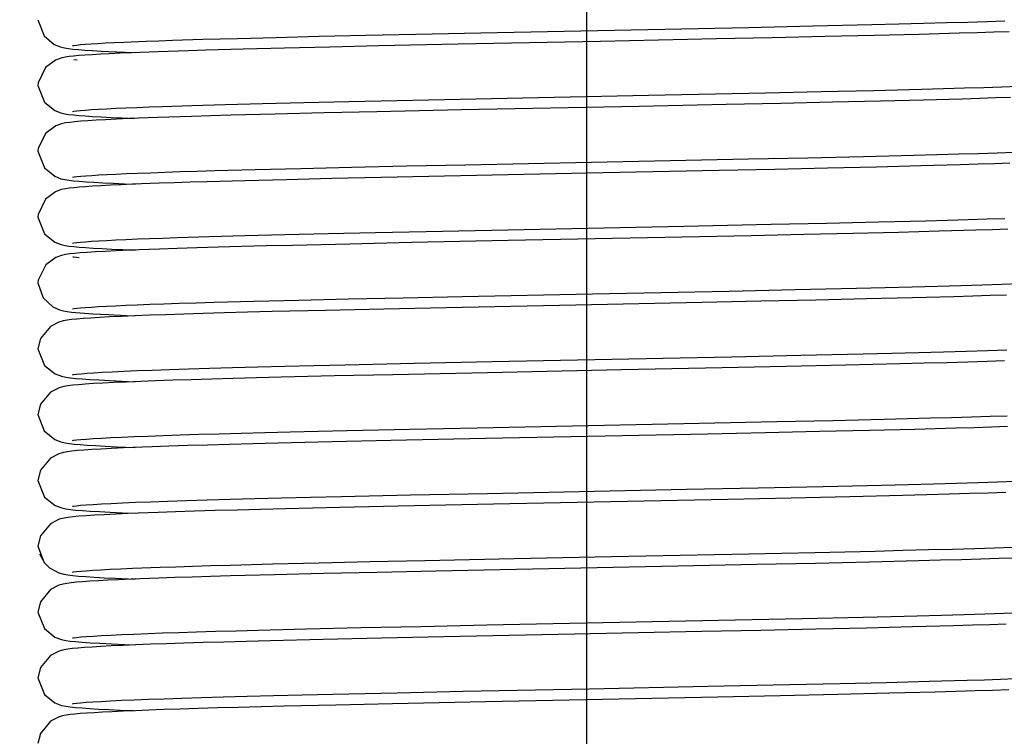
# Model space of a CAD drawing. Header units: millimetres. Extents: x 0 to 11890, y 0 to 8410.
# Tile 52 of 190: x 3694 to 3739, y 6569 to 6602. Entities that reach past the tile are written whole.
import ezdxf

# ---------------------------------------------------------------- set-up
doc = ezdxf.new("R2010")
doc.units = ezdxf.units.MM
doc.header["$LTSCALE"] = 653.95
doc.linetypes.add('CENTER', pattern=[0.6, 0.375, -0.075, 0.075, -0.075])
doc.layers.get('0').update_dxf_attribs({"linetype": 'CONTINUOUS'})
for name, color, linetype in [('304199000001_DXF_AXIS', 7, 'CONTINUOUS'), ('304199000001_DXF_DIMENSION', 7, 'CONTINUOUS'), ('304199000029DXF_CONTINUOUS_LINE', 7, 'CONTINUOUS')]:
    doc.layers.add(name, color=color, linetype=linetype)
doc.styles.get("Standard").update_dxf_attribs({"font": 'txt', "width": 0.7})
doc.dimstyles.new('DIMSTYLE_1', dxfattribs={"dimtxt": 100, "dimasz": 60, "dimexe": 5, "dimexo": 0.2, "dimgap": 2.5, "dimtad": 1, "dimdsep": 46, "dimtxsty": 'Standard', "dimblk": '_FILLED', "dimblk1": '_FILLED', "dimblk2": '_FILLED', "dimcen": 0.09, "dimclrt": 5, "dimazin": 2, "dimtp": 0.01, "dimtm": 0.01, "dimtfac": 1, "dimtofl": 0, "dimtmove": 0, "dimatfit": 3, "dimldrblk": '_FILLED', "dimfxl": 0, "dimtolj": 1, "dimarcsym": 0})

# ---------------------------------------------------------------- blocks, each defined once
blk = doc.blocks.new('_FILLED')
at = {"color": 0, "linetype": 'ByBlock'}
blk.add_solid([(0, 0), (-1, 0.16667), (-1, -0.16667)], dxfattribs=at)
blk = doc.blocks.new('*D33')
at = {"layer": '304199000001_DXF_DIMENSION', "color": 2, "linetype": 'Continuous'}
for p, q in [((3134.918, 5656.091), (3134.918, 6169.54)), ((3134.918, 6119.54), (3427.418, 6119.54)), ((3719.918, 6119.54), (3427.418, 6119.54))]:
    blk.add_line(p, q, dxfattribs=at)
at = {"layer": '304199000001_DXF_DIMENSION', "color": 2, "linetype": 'Continuous', "xscale": 60, "yscale": 60, "zscale": 60, "rotation": 180}
blk.add_blockref('_FILLED', (3134.918, 6119.54), dxfattribs=at)
at = {"layer": '304199000001_DXF_DIMENSION', "color": 2, "linetype": 'Continuous', "xscale": 60, "yscale": 60, "zscale": 60}
blk.add_blockref('_FILLED', (3719.918, 6119.54), dxfattribs=at)

msp = doc.modelspace()

# ---------------------------------------------------------------- linework, layer by layer
at = {"layer": '304199000001_DXF_AXIS', "color": 7, "linetype": 'CENTER'}
msp.add_line((3719.918, 6756.042), (3719.918, 4816.605), dxfattribs=at)
at = {"layer": '304199000029DXF_CONTINUOUS_LINE', "color": 7, "linetype": 'Continuous'}
for p, q in [((3694.918, 6601.621), (3695.192, 6600.89)), ((3730.227, 6601.336), (3732.92, 6601.398)), ((3709.857, 6600.913), (3712.142, 6600.962)), ((3712.142, 6600.962), (3715.844, 6601.039)), ((3715.844, 6601.039), (3727.295, 6601.272)), ((3727.295, 6601.272), (3730.227, 6601.336)), ((3735.082, 6600.952), (3733.038, 6600.901)), ((3736.901, 6601.002), (3735.082, 6600.952)), ((3695.192, 6600.89), (3695.655, 6600.497)), ((3698.83, 6600.599), (3699.845, 6600.64)), ((3699.845, 6600.64), (3700.421, 6600.661)), ((3700.421, 6600.661), (3701.044, 6600.683)), ((3701.044, 6600.683), (3702.432, 6600.726)), ((3702.432, 6600.726), (3704.011, 6600.771)), ((3704.011, 6600.771), (3705.78, 6600.817)), ((3705.78, 6600.817), (3707.732, 6600.864)), ((3707.732, 6600.864), (3709.857, 6600.913)), ((3714.065, 6600.503), (3710.457, 6600.426)), ((3728.381, 6600.795), (3725.839, 6600.742)), ((3730.794, 6600.849), (3728.381, 6600.795)), ((3733.038, 6600.901), (3730.794, 6600.849)), ((3697.795, 6600.192), (3698.13, 6600.175)), ((3698.13, 6600.175), (3698.897, 6600.14)), ((3698.897, 6600.14), (3699.343, 6600.122)), ((3700.38, 6600.161), (3699.179, 6600.115)), ((3701.783, 6600.207), (3700.38, 6600.161)), ((3702.561, 6600.23), (3701.783, 6600.207)), ((3704.263, 6600.278), (3702.561, 6600.23)), ((3706.155, 6600.326), (3704.263, 6600.278)), ((3708.225, 6600.376), (3706.155, 6600.326)), ((3710.457, 6600.426), (3708.225, 6600.376)), ((3696.704, 6599.774), (3696.557, 6599.792)), ((3722.74, 6598.178), (3728.075, 6598.289)), ((3728.075, 6598.289), (3730.611, 6598.344)), ((3730.611, 6598.344), (3732.994, 6598.4)), ((3732.994, 6598.4), (3735.181, 6598.455)), ((3703.45, 6597.756), (3705.154, 6597.801)), ((3705.154, 6597.801), (3707.034, 6597.848)), ((3707.034, 6597.848), (3709.082, 6597.895)), ((3709.082, 6597.895), (3711.29, 6597.944)), ((3711.29, 6597.944), (3714.871, 6598.019)), ((3714.871, 6598.019), (3722.74, 6598.178)), ((3728.778, 6597.804), (3726.275, 6597.751)), ((3731.132, 6597.856), (3728.778, 6597.804)), ((3733.308, 6597.908), (3731.132, 6597.856)), ((3735.28, 6597.957), (3733.308, 6597.908)), ((3737.034, 6598.006), (3735.28, 6597.957)), ((3700.586, 6597.667), (3701.927, 6597.711)), ((3701.927, 6597.711), (3703.45, 6597.756)), ((3707.959, 6597.37), (3705.732, 6597.316)), ((3710.36, 6597.424), (3707.959, 6597.37)), ((3714.215, 6597.506), (3710.36, 6597.424)), ((3722.32, 6597.67), (3714.215, 6597.506)), ((3726.275, 6597.751), (3722.32, 6597.67)), ((3700.361, 6597.16), (3699.056, 6597.11)), ((3701.915, 6597.211), (3700.361, 6597.16)), ((3705.732, 6597.316), (3703.71, 6597.263)), ((3714.401, 6595.01), (3723.022, 6595.184)), ((3723.022, 6595.184), (3727.304, 6595.272)), ((3727.304, 6595.272), (3730.009, 6595.331)), ((3730.009, 6595.331), (3732.533, 6595.389)), ((3732.533, 6595.389), (3734.831, 6595.446)), ((3702.981, 6594.742), (3704.816, 6594.792)), ((3704.816, 6594.792), (3706.896, 6594.844)), ((3706.896, 6594.844), (3709.205, 6594.898)), ((3709.205, 6594.898), (3711.718, 6594.953)), ((3711.718, 6594.953), (3714.401, 6595.01)), ((3728.493, 6594.798), (3725.957, 6594.744)), ((3730.896, 6594.851), (3728.493, 6594.798)), ((3733.126, 6594.903), (3730.896, 6594.851)), ((3735.153, 6594.954), (3733.126, 6594.903)), ((3736.952, 6595.004), (3735.153, 6594.954)), ((3704.343, 6594.28), (3702.633, 6594.233)), ((3706.241, 6594.329), (3704.343, 6594.28)), ((3708.316, 6594.378), (3706.241, 6594.329)), ((3710.552, 6594.428), (3708.316, 6594.378)), ((3714.166, 6594.505), (3710.552, 6594.428)), ((3698.863, 6594.141), (3699.339, 6594.121)), ((3700.438, 6594.163), (3699.227, 6594.117)), ((3733.219, 6592.405), (3735.38, 6592.46)), ((3710.305, 6591.922), (3712.616, 6591.972)), ((3712.616, 6591.972), (3716.337, 6592.049)), ((3716.337, 6592.049), (3724.355, 6592.211)), ((3724.355, 6592.211), (3728.335, 6592.294)), ((3728.335, 6592.294), (3730.858, 6592.35)), ((3730.858, 6592.35), (3733.219, 6592.405)), ((3735.994, 6591.977), (3734.129, 6591.928)), ((3737.66, 6592.025), (3735.994, 6591.977)), ((3698.47, 6591.583), (3698.935, 6591.604)), ((3700.614, 6591.668), (3701.267, 6591.69)), ((3701.267, 6591.69), (3702.714, 6591.734)), ((3702.714, 6591.734), (3704.346, 6591.78)), ((3704.346, 6591.78), (3706.16, 6591.826)), ((3706.16, 6591.826), (3708.149, 6591.874)), ((3708.149, 6591.874), (3710.305, 6591.922)), ((3716.352, 6591.55), (3711.941, 6591.458)), ((3723.493, 6591.694), (3716.352, 6591.55)), ((3727.415, 6591.775), (3723.493, 6591.694)), ((3729.832, 6591.827), (3727.415, 6591.775)), ((3732.073, 6591.878), (3729.832, 6591.827)), ((3734.129, 6591.928), (3732.073, 6591.878)), ((3698.283, 6591.168), (3698.797, 6591.144)), ((3698.797, 6591.144), (3699.34, 6591.121)), ((3700.453, 6591.163), (3699.063, 6591.11)), ((3709.127, 6591.396), (3706.521, 6591.335)), ((3711.941, 6591.458), (3709.127, 6591.396)), ((3694.927, 6589.755), (3694.918, 6589.621)), ((3694.918, 6589.628), (3695.154, 6588.941)), ((3726.424, 6589.254), (3729.424, 6589.318)), ((3729.424, 6589.318), (3732.227, 6589.382)), ((3704.758, 6588.791), (3706.802, 6588.842)), ((3706.802, 6588.842), (3709.071, 6588.895)), ((3709.071, 6588.895), (3711.559, 6588.95)), ((3711.559, 6588.95), (3714.257, 6589.007)), ((3730.365, 6588.839), (3727.86, 6588.784)), ((3732.676, 6588.892), (3730.365, 6588.839)), ((3734.778, 6588.944), (3732.676, 6588.892)), ((3736.662, 6588.995), (3734.778, 6588.944)), ((3698.449, 6588.582), (3698.916, 6588.603)), ((3702.941, 6588.741), (3704.758, 6588.791)), ((3710.683, 6588.431), (3708.02, 6588.371)), ((3713.517, 6588.491), (3710.683, 6588.431)), ((3727.86, 6588.784), (3725.183, 6588.728)), ((3696.441, 6588.292), (3696.624, 6588.273)), ((3698.113, 6588.176), (3698.944, 6588.138)), ((3698.944, 6588.138), (3699.344, 6588.122)), ((3708.02, 6588.371), (3705.585, 6588.312)), ((3695.028, 6587.088), (3694.918, 6586.621)), ((3715.61, 6586.034), (3726.522, 6586.256)), ((3726.522, 6586.256), (3729.682, 6586.324)), ((3729.682, 6586.324), (3732.526, 6586.389)), ((3708.916, 6585.891), (3712.072, 6585.961)), ((3712.072, 6585.961), (3715.61, 6586.034)), ((3726.104, 6585.747), (3721.518, 6585.654)), ((3729.023, 6585.809), (3726.104, 6585.747)), ((3731.741, 6585.87), (3729.023, 6585.809)), ((3734.196, 6585.93), (3731.741, 6585.87)), ((3708.435, 6585.381), (3705.999, 6585.323)), ((3711.093, 6585.44), (3708.435, 6585.381)), ((3715.411, 6585.53), (3711.093, 6585.44)), ((3721.518, 6585.654), (3715.411, 6585.53)), ((3698.743, 6585.146), (3699.34, 6585.121)), ((3700.279, 6585.157), (3698.937, 6585.105)), ((3733.487, 6583.412), (3735.592, 6583.465)), ((3711.859, 6582.956), (3714.936, 6583.021)), ((3714.936, 6583.021), (3724.349, 6583.211)), ((3724.349, 6583.211), (3728.587, 6583.3)), ((3728.587, 6583.3), (3731.149, 6583.357)), ((3731.149, 6583.357), (3733.487, 6583.412)), ((3736.741, 6582.998), (3734.884, 6582.947)), ((3706.417, 6582.833), (3708.992, 6582.893)), ((3708.992, 6582.893), (3711.859, 6582.956)), ((3725.427, 6582.733), (3715.31, 6582.528)), ((3728.067, 6582.789), (3725.427, 6582.733)), ((3730.534, 6582.843), (3728.067, 6582.789)), ((3732.811, 6582.896), (3730.534, 6582.843)), ((3734.884, 6582.947), (3732.811, 6582.896)), ((3700.122, 6582.151), (3698.813, 6582.1)), ((3700.887, 6582.178), (3700.122, 6582.151)), ((3708.313, 6582.378), (3705.842, 6582.319)), ((3711.002, 6582.438), (3708.313, 6582.378)), ((3715.31, 6582.528), (3711.002, 6582.438)), ((3727.739, 6580.282), (3730.705, 6580.347)), ((3730.705, 6580.347), (3733.371, 6580.409)), ((3708.755, 6579.888), (3711.895, 6579.957)), ((3711.895, 6579.957), (3715.408, 6580.03)), ((3715.408, 6580.03), (3724.481, 6580.214)), ((3724.481, 6580.214), (3727.739, 6580.282)), ((3731.918, 6579.874), (3729.238, 6579.814)), ((3734.333, 6579.933), (3731.918, 6579.874)), ((3711.34, 6579.445), (3708.661, 6579.386)), ((3715.678, 6579.536), (3711.34, 6579.445)), ((3721.788, 6579.659), (3715.678, 6579.536)), ((3726.35, 6579.752), (3721.788, 6579.659)), ((3729.238, 6579.814), (3726.35, 6579.752)), ((3698.773, 6579.145), (3699.341, 6579.121)), ((3700.396, 6579.161), (3699.026, 6579.109)), ((3708.661, 6579.386), (3706.2, 6579.328)), ((3694.918, 6577.621), (3695.178, 6576.907)), ((3694.981, 6577.269), (3695.209, 6576.869)), ((3727.313, 6577.273), (3730.318, 6577.338)), ((3730.318, 6577.338), (3733.071, 6577.402)), ((3703.678, 6576.762), (3705.606, 6576.813)), ((3705.606, 6576.813), (3707.734, 6576.864)), ((3707.734, 6576.864), (3710.048, 6576.917)), ((3710.048, 6576.917), (3712.542, 6576.971)), ((3712.542, 6576.971), (3716.617, 6577.055)), ((3724.802, 6576.72), (3713.044, 6576.481)), ((3727.664, 6576.78), (3724.802, 6576.72)), ((3730.354, 6576.839), (3727.664, 6576.78)), ((3732.821, 6576.896), (3730.354, 6576.839)), ((3735.043, 6576.951), (3732.821, 6576.896)), ((3699.229, 6576.616), (3700.482, 6576.663)), ((3705.694, 6576.315), (3703.696, 6576.263)), ((3707.925, 6576.369), (3705.694, 6576.315)), ((3710.381, 6576.424), (3707.925, 6576.369)), ((3713.044, 6576.481), (3710.381, 6576.424)), ((3699.046, 6576.133), (3699.342, 6576.122)), ((3700.422, 6576.162), (3699.143, 6576.114)), ((3695.03, 6575.092), (3694.918, 6574.621)), ((3738.946, 6574.565), (3739.739, 6574.592)), ((3712.371, 6573.967), (3715.371, 6574.03)), ((3715.371, 6574.03), (3726.702, 6574.26)), ((3726.702, 6574.26), (3729.744, 6574.325)), ((3729.744, 6574.325), (3732.523, 6574.389)), ((3699.289, 6573.618), (3700.586, 6573.667)), ((3704.954, 6573.796), (3707.157, 6573.851)), ((3707.157, 6573.851), (3709.628, 6573.908)), ((3709.628, 6573.908), (3712.371, 6573.967)), ((3727.857, 6573.784), (3725.172, 6573.728)), ((3730.362, 6573.839), (3727.857, 6573.784)), ((3732.67, 6573.892), (3730.362, 6573.839)), ((3734.767, 6573.944), (3732.67, 6573.892)), ((3736.646, 6573.995), (3734.767, 6573.944)), ((3698.861, 6573.141), (3699.34, 6573.122)), ((3707.916, 6573.369), (3705.506, 6573.31)), ((3710.572, 6573.428), (3707.916, 6573.369)), ((3713.417, 6573.489), (3710.572, 6573.428)), ((3729.173, 6571.313), (3731.472, 6571.364)), ((3731.472, 6571.364), (3733.595, 6571.414)), ((3733.595, 6571.414), (3735.528, 6571.464)), ((3735.528, 6571.464), (3737.261, 6571.512)), ((3708.35, 6570.879), (3711.293, 6570.944)), ((3711.293, 6570.944), (3714.294, 6571.007)), ((3725.439, 6571.234), (3729.173, 6571.313)), ((3733.732, 6570.918), (3731.37, 6570.862)), ((3735.814, 6570.972), (3733.732, 6570.918)), ((3711.074, 6570.439), (3708.485, 6570.382)), ((3715.332, 6570.529), (3711.074, 6570.439)), ((3721.402, 6570.651), (3715.332, 6570.529)), ((3725.909, 6570.743), (3721.402, 6570.651)), ((3728.746, 6570.803), (3725.909, 6570.743)), ((3731.37, 6570.862), (3728.746, 6570.803)), ((3706.133, 6570.326), (3704.041, 6570.272)), ((3708.485, 6570.382), (3706.133, 6570.326))]:
    msp.add_line(p, q, dxfattribs=at)
for points in [[(3732.92, 6601.398), (3734.143, 6601.428), (3735.278, 6601.457), (3736.327, 6601.486), (3737.293, 6601.513), (3738.179, 6601.54), (3738.987, 6601.566)], [(3739.18, 6601.074), (3738.48, 6601.05), (3737.721, 6601.026), (3736.901, 6601.002)], [(3695.655, 6600.497), (3695.941, 6600.38), (3696.124, 6600.337), (3696.302, 6600.309), (3696.509, 6600.285), (3696.759, 6600.261), (3697.057, 6600.238), (3697.404, 6600.215), (3697.795, 6600.192)], [(3696.487, 6600.44), (3696.555, 6600.451), (3696.679, 6600.466), (3696.854, 6600.483), (3697.074, 6600.501), (3697.338, 6600.52), (3697.645, 6600.539), (3697.996, 6600.559), (3698.391, 6600.579), (3698.83, 6600.599)], [(3725.839, 6600.742), (3720.555, 6600.634), (3714.065, 6600.503)], [(3699.179, 6600.115), (3698.656, 6600.093), (3698.182, 6600.071), (3697.759, 6600.049), (3697.385, 6600.027), (3697.059, 6600.005), (3696.777, 6599.983), (3696.538, 6599.961), (3696.334, 6599.938), (3696.155, 6599.911), (3695.976, 6599.873), (3695.715, 6599.777), (3695.261, 6599.435), (3694.926, 6598.746), (3694.918, 6598.621)], [(3694.918, 6598.621), (3695.212, 6597.865), (3695.68, 6597.484), (3695.96, 6597.375), (3696.145, 6597.334), (3696.325, 6597.306), (3696.531, 6597.283), (3696.775, 6597.26), (3697.064, 6597.238), (3697.402, 6597.215), (3697.792, 6597.193), (3698.237, 6597.17), (3698.737, 6597.147), (3699.295, 6597.123)], [(3735.181, 6598.455), (3736.189, 6598.482), (3737.136, 6598.509), (3738.02, 6598.535), (3738.838, 6598.561), (3739.589, 6598.587)], [(3739.242, 6598.076), (3738.562, 6598.053), (3737.826, 6598.03), (3737.034, 6598.006)], [(3696.487, 6597.44), (3696.557, 6597.451), (3696.683, 6597.466), (3696.861, 6597.484), (3697.087, 6597.502), (3697.36, 6597.522), (3697.679, 6597.541), (3698.046, 6597.562), (3698.459, 6597.582), (3698.92, 6597.603)], [(3698.92, 6597.603), (3699.429, 6597.624), (3699.984, 6597.645), (3700.586, 6597.667)], [(3699.056, 6597.11), (3698.497, 6597.086), (3698, 6597.061), (3697.564, 6597.037), (3697.186, 6597.014), (3696.864, 6596.99), (3696.594, 6596.967), (3696.37, 6596.942), (3696.178, 6596.915), (3695.992, 6596.877), (3695.726, 6596.782), (3695.26, 6596.434), (3694.926, 6595.748), (3694.918, 6595.621)], [(3703.71, 6597.263), (3702.783, 6597.237), (3701.915, 6597.211)], [(3694.918, 6595.621), (3695.214, 6594.862), (3695.683, 6594.482), (3695.962, 6594.374), (3696.146, 6594.333), (3696.33, 6594.306), (3696.543, 6594.281), (3696.8, 6594.258), (3697.106, 6594.235), (3697.464, 6594.211), (3697.875, 6594.188), (3698.341, 6594.165), (3698.863, 6594.141)], [(3734.831, 6595.446), (3735.884, 6595.473), (3736.869, 6595.501), (3737.783, 6595.528), (3738.627, 6595.554), (3739.401, 6595.58)], [(3698.944, 6594.604), (3699.469, 6594.626), (3700.051, 6594.648), (3700.692, 6594.671)], [(3700.692, 6594.671), (3701.394, 6594.694), (3702.156, 6594.718), (3702.981, 6594.742)], [(3725.957, 6594.744), (3720.672, 6594.637), (3714.166, 6594.505)], [(3739.203, 6595.074), (3738.512, 6595.051), (3737.762, 6595.028), (3736.952, 6595.004)], [(3696.488, 6594.44), (3696.559, 6594.451), (3696.687, 6594.467), (3696.867, 6594.484), (3697.094, 6594.503), (3697.367, 6594.522), (3697.687, 6594.542), (3698.056, 6594.562), (3698.474, 6594.583), (3698.944, 6594.604)], [(3702.633, 6594.233), (3701.852, 6594.209), (3701.12, 6594.186), (3700.438, 6594.163)], [(3699.227, 6594.117), (3698.697, 6594.095), (3698.217, 6594.072), (3697.788, 6594.05), (3697.409, 6594.028), (3697.077, 6594.006), (3696.792, 6593.984), (3696.549, 6593.962), (3696.343, 6593.939), (3696.164, 6593.913), (3695.981, 6593.874), (3695.716, 6593.777), (3695.263, 6593.437), (3694.926, 6592.746), (3694.918, 6592.621)], [(3694.918, 6592.621), (3695.22, 6591.855), (3695.69, 6591.478), (3695.967, 6591.373), (3696.152, 6591.332), (3696.335, 6591.305), (3696.544, 6591.281), (3696.791, 6591.259), (3697.085, 6591.236), (3697.429, 6591.214), (3697.827, 6591.191), (3698.283, 6591.168)], [(3735.38, 6592.46), (3736.373, 6592.487), (3737.306, 6592.513), (3738.174, 6592.54), (3738.976, 6592.566)], [(3739.114, 6592.071), (3738.415, 6592.048), (3737.66, 6592.025)], [(3696.487, 6591.44), (3696.557, 6591.451), (3696.684, 6591.466), (3696.862, 6591.484), (3697.089, 6591.502), (3697.363, 6591.522), (3697.684, 6591.542), (3698.053, 6591.562), (3698.47, 6591.583)], [(3698.935, 6591.604), (3699.447, 6591.625), (3700.007, 6591.646), (3700.614, 6591.668)], [(3699.063, 6591.11), (3698.483, 6591.085), (3697.975, 6591.06), (3697.536, 6591.036), (3697.161, 6591.012), (3696.845, 6590.989), (3696.581, 6590.966), (3696.363, 6590.942), (3696.177, 6590.915), (3695.993, 6590.877), (3695.727, 6590.783), (3695.274, 6590.449), (3694.927, 6589.755)], [(3706.521, 6591.335), (3705.319, 6591.306), (3704.189, 6591.276), (3703.136, 6591.247), (3702.162, 6591.219), (3701.268, 6591.191), (3700.453, 6591.163)], [(3696.797, 6590.765), (3696.676, 6590.777), (3696.548, 6590.793), (3696.507, 6590.799)], [(3732.227, 6589.382), (3733.532, 6589.413), (3734.762, 6589.444), (3735.911, 6589.474), (3736.975, 6589.504), (3737.951, 6589.533), (3738.842, 6589.561), (3739.649, 6589.589)], [(3695.154, 6588.941), (3695.601, 6588.528), (3695.904, 6588.391), (3696.087, 6588.345), (3696.254, 6588.316), (3696.441, 6588.292)], [(3714.257, 6589.007), (3720.192, 6589.127), (3726.424, 6589.254)], [(3739.062, 6589.069), (3738.32, 6589.045), (3737.519, 6589.02), (3736.662, 6588.995)], [(3696.487, 6588.44), (3696.557, 6588.451), (3696.683, 6588.466), (3696.86, 6588.484), (3697.084, 6588.502), (3697.354, 6588.521), (3697.67, 6588.541), (3698.035, 6588.561), (3698.449, 6588.582)], [(3698.916, 6588.603), (3699.438, 6588.624), (3700.019, 6588.647), (3700.659, 6588.67)], [(3700.659, 6588.67), (3701.359, 6588.693), (3702.12, 6588.717), (3702.941, 6588.741)], [(3725.183, 6588.728), (3719.427, 6588.612), (3713.517, 6588.491)], [(3698.721, 6588.096), (3698.189, 6588.071), (3697.724, 6588.047), (3697.321, 6588.023), (3696.978, 6587.999), (3696.69, 6587.976), (3696.451, 6587.952), (3696.248, 6587.926), (3696.067, 6587.894), (3695.863, 6587.838), (3695.487, 6587.639), (3695.028, 6587.088)], [(3696.625, 6588.273), (3696.843, 6588.254), (3697.412, 6588.215), (3698.113, 6588.176)], [(3700.738, 6588.173), (3699.994, 6588.147), (3699.322, 6588.121), (3698.721, 6588.096)], [(3705.585, 6588.312), (3704.467, 6588.283), (3703.422, 6588.255), (3702.452, 6588.227), (3701.557, 6588.2), (3700.738, 6588.173)], [(3694.918, 6586.621), (3695.212, 6585.865), (3695.694, 6585.476), (3695.994, 6585.366), (3696.188, 6585.326), (3696.392, 6585.298), (3696.636, 6585.272), (3696.931, 6585.247), (3697.285, 6585.223), (3697.703, 6585.198), (3698.187, 6585.172), (3698.743, 6585.146)], [(3732.526, 6586.389), (3733.828, 6586.42), (3735.047, 6586.451), (3736.182, 6586.482), (3737.231, 6586.511), (3738.194, 6586.54), (3739.07, 6586.569)], [(3700.905, 6585.678), (3701.776, 6585.706), (3702.738, 6585.735), (3703.79, 6585.765), (3704.93, 6585.795), (3706.162, 6585.826), (3707.49, 6585.858), (3708.916, 6585.891)], [(3738.969, 6586.066), (3738.171, 6586.04), (3737.297, 6586.014), (3736.344, 6585.986), (3735.31, 6585.958), (3734.196, 6585.93)], [(3696.483, 6585.439), (3696.543, 6585.449), (3696.679, 6585.466), (3696.879, 6585.485), (3697.139, 6585.506), (3697.462, 6585.528), (3697.849, 6585.551), (3698.303, 6585.575), (3698.83, 6585.599)], [(3698.83, 6585.599), (3699.435, 6585.624), (3700.125, 6585.651), (3700.905, 6585.678)], [(3705.999, 6585.323), (3704.874, 6585.294), (3703.816, 6585.266), (3702.825, 6585.238), (3701.905, 6585.211), (3701.057, 6585.184), (3700.279, 6585.157)], [(3698.937, 6585.105), (3698.371, 6585.08), (3697.873, 6585.055), (3697.44, 6585.03), (3697.069, 6585.006), (3696.757, 6584.982), (3696.499, 6584.957), (3696.285, 6584.931), (3696.097, 6584.9), (3695.879, 6584.844), (3695.489, 6584.641), (3695.029, 6584.091), (3694.918, 6583.621)], [(3694.918, 6583.621), (3695.202, 6582.877), (3695.678, 6582.485), (3695.965, 6582.373), (3696.158, 6582.331), (3696.347, 6582.303), (3696.568, 6582.279), (3696.837, 6582.255), (3697.16, 6582.231), (3697.542, 6582.207), (3697.987, 6582.182), (3698.498, 6582.157), (3699.341, 6582.122)], [(3735.592, 6583.465), (3736.556, 6583.492), (3737.461, 6583.518), (3738.306, 6583.544), (3739.092, 6583.57)], [(3739.11, 6583.071), (3738.377, 6583.047), (3737.587, 6583.022), (3736.741, 6582.998)], [(3696.483, 6582.439), (3696.542, 6582.449), (3696.676, 6582.466), (3696.871, 6582.485), (3697.125, 6582.505), (3697.437, 6582.527), (3697.809, 6582.549), (3698.243, 6582.572), (3698.739, 6582.595)], [(3698.739, 6582.595), (3699.3, 6582.619), (3699.929, 6582.643), (3700.628, 6582.669)], [(3700.628, 6582.669), (3701.399, 6582.694), (3702.245, 6582.721), (3703.169, 6582.748), (3704.171, 6582.775), (3705.253, 6582.804), (3706.417, 6582.833)], [(3698.813, 6582.1), (3698.264, 6582.075), (3697.783, 6582.05), (3697.367, 6582.026), (3697.012, 6582.002), (3696.713, 6581.978), (3696.466, 6581.954), (3696.262, 6581.928), (3696.076, 6581.896), (3695.866, 6581.839), (3695.484, 6581.638), (3695.027, 6581.087), (3694.918, 6580.621)], [(3705.842, 6582.319), (3704.704, 6582.29), (3703.637, 6582.261), (3702.644, 6582.233), (3701.727, 6582.205), (3700.887, 6582.178)], [(3694.918, 6580.621), (3695.217, 6579.859), (3695.701, 6579.473), (3695.998, 6579.365), (3696.193, 6579.325), (3696.399, 6579.297), (3696.646, 6579.271), (3696.945, 6579.246)], [(3733.371, 6580.409), (3734.589, 6580.439), (3735.728, 6580.469), (3736.785, 6580.498), (3737.759, 6580.527), (3738.651, 6580.555), (3739.461, 6580.583)], [(3700.818, 6579.675), (3701.68, 6579.703), (3702.631, 6579.732), (3703.67, 6579.762), (3704.799, 6579.792), (3706.02, 6579.823), (3707.338, 6579.855), (3708.755, 6579.888)], [(3739.025, 6580.068), (3738.239, 6580.042), (3737.379, 6580.016), (3736.442, 6579.989), (3735.427, 6579.961), (3734.333, 6579.933)], [(3696.483, 6579.439), (3696.537, 6579.448), (3696.668, 6579.465), (3696.86, 6579.484), (3697.114, 6579.504)], [(3697.114, 6579.504), (3697.428, 6579.526), (3697.806, 6579.549), (3698.251, 6579.572), (3698.768, 6579.596)], [(3698.768, 6579.596), (3699.364, 6579.622), (3700.046, 6579.648), (3700.818, 6579.675)], [(3699.026, 6579.109), (3698.446, 6579.083), (3697.934, 6579.058), (3697.489, 6579.033), (3697.106, 6579.008), (3696.783, 6578.984), (3696.515, 6578.959), (3696.295, 6578.933), (3696.104, 6578.902), (3695.886, 6578.846), (3695.484, 6578.637), (3695.028, 6578.089), (3694.918, 6577.621)], [(3696.945, 6579.246), (3697.302, 6579.222), (3697.724, 6579.196), (3698.213, 6579.171), (3698.773, 6579.145)], [(3706.2, 6579.328), (3705.062, 6579.299), (3703.99, 6579.271), (3702.985, 6579.243), (3702.051, 6579.215), (3701.188, 6579.188), (3700.396, 6579.161)], [(3716.617, 6577.055), (3721.059, 6577.144), (3727.313, 6577.273)], [(3733.071, 6577.402), (3734.328, 6577.433), (3735.501, 6577.463), (3736.589, 6577.493), (3737.592, 6577.522), (3738.509, 6577.55), (3739.342, 6577.578)], [(3695.209, 6576.869), (3695.441, 6576.638), (3695.86, 6576.406), (3696.088, 6576.344), (3696.28, 6576.312), (3696.501, 6576.286), (3696.769, 6576.26), (3697.092, 6576.236)], [(3700.482, 6576.663), (3701.195, 6576.688), (3701.967, 6576.712), (3702.795, 6576.737), (3703.678, 6576.762)], [(3739.454, 6577.083), (3738.705, 6577.057), (3737.889, 6577.032), (3737.006, 6577.005), (3736.057, 6576.978), (3735.043, 6576.951)], [(3696.483, 6576.439), (3696.54, 6576.449), (3696.671, 6576.465), (3696.864, 6576.484), (3697.115, 6576.504)], [(3697.115, 6576.504), (3697.422, 6576.526), (3697.788, 6576.548), (3698.21, 6576.57), (3698.691, 6576.593), (3699.229, 6576.616)], [(3703.696, 6576.263), (3702.787, 6576.237), (3701.939, 6576.212), (3701.15, 6576.187), (3700.422, 6576.162)], [(3699.143, 6576.114), (3698.591, 6576.09), (3698.096, 6576.066), (3697.657, 6576.043), (3697.274, 6576.02), (3696.946, 6575.997), (3696.668, 6575.974), (3696.434, 6575.95), (3696.235, 6575.924), (3696.061, 6575.893), (3695.863, 6575.838), (3695.492, 6575.643), (3695.03, 6575.092)], [(3697.092, 6576.236), (3697.477, 6576.211), (3697.928, 6576.185), (3698.45, 6576.16), (3699.046, 6576.133)], [(3694.918, 6574.621), (3695.21, 6573.867), (3695.691, 6573.478), (3695.992, 6573.366), (3696.185, 6573.327), (3696.387, 6573.298), (3696.631, 6573.273), (3696.932, 6573.247), (3697.301, 6573.222), (3697.742, 6573.195), (3698.261, 6573.169), (3698.861, 6573.141)], [(3732.523, 6574.389), (3733.795, 6574.419), (3734.986, 6574.45), (3736.097, 6574.479), (3737.126, 6574.508), (3738.076, 6574.537), (3738.946, 6574.565)], [(3739.042, 6574.069), (3738.3, 6574.044), (3737.501, 6574.02), (3736.646, 6573.995)], [(3696.483, 6573.439), (3696.543, 6573.449), (3696.677, 6573.466), (3696.873, 6573.485), (3697.127, 6573.505), (3697.44, 6573.527), (3697.811, 6573.549), (3698.243, 6573.572), (3698.735, 6573.595), (3699.289, 6573.618)], [(3700.586, 6573.667), (3701.33, 6573.692), (3702.139, 6573.717), (3703.013, 6573.743), (3703.952, 6573.769), (3704.954, 6573.796)], [(3725.172, 6573.728), (3719.376, 6573.611), (3713.417, 6573.489)], [(3700.767, 6573.174), (3700.038, 6573.148), (3699.378, 6573.123), (3698.785, 6573.098)], [(3705.506, 6573.31), (3704.408, 6573.282), (3703.385, 6573.254), (3702.439, 6573.227), (3701.567, 6573.2), (3700.767, 6573.174)], [(3698.785, 6573.098), (3698.255, 6573.074), (3697.787, 6573.05), (3697.38, 6573.026), (3697.029, 6573.003), (3696.733, 6572.979), (3696.485, 6572.956), (3696.278, 6572.93), (3696.091, 6572.899), (3695.877, 6572.843), (3695.492, 6572.643), (3695.03, 6572.093), (3694.918, 6571.621)], [(3694.918, 6571.621), (3695.21, 6570.867), (3695.692, 6570.478), (3695.992, 6570.366), (3696.187, 6570.326), (3696.39, 6570.298), (3696.633, 6570.273), (3696.925, 6570.248), (3697.272, 6570.223), (3697.678, 6570.199), (3698.145, 6570.174), (3698.676, 6570.149), (3699.273, 6570.124)], [(3737.261, 6571.512), (3738.05, 6571.536), (3738.787, 6571.56), (3739.471, 6571.583)], [(3700.671, 6570.67), (3701.475, 6570.697), (3702.367, 6570.724), (3703.355, 6570.753), (3704.45, 6570.783), (3705.655, 6570.814), (3706.961, 6570.846), (3708.35, 6570.879)], [(3714.294, 6571.007), (3720.057, 6571.124), (3725.439, 6571.234)], [(3739.167, 6571.073), (3738.427, 6571.048), (3737.622, 6571.023), (3736.752, 6570.998), (3735.814, 6570.972)], [(3696.483, 6570.439), (3696.538, 6570.448), (3696.668, 6570.465), (3696.86, 6570.484), (3697.111, 6570.504), (3697.421, 6570.526), (3697.793, 6570.548), (3698.229, 6570.571), (3698.731, 6570.595)], [(3698.731, 6570.595), (3699.304, 6570.619), (3699.949, 6570.644), (3700.671, 6570.67)], [(3698.799, 6570.099), (3698.301, 6570.076), (3697.86, 6570.054), (3697.472, 6570.032), (3697.135, 6570.01), (3696.845, 6569.989), (3696.597, 6569.967), (3696.384, 6569.944), (3696.204, 6569.919), (3696.042, 6569.889), (3695.85, 6569.834), (3695.488, 6569.641), (3695.027, 6569.086), (3694.918, 6568.621)], [(3700.657, 6570.17), (3699.975, 6570.146), (3699.357, 6570.122), (3698.799, 6570.099)], [(3704.041, 6570.272), (3703.095, 6570.246), (3702.216, 6570.22), (3701.403, 6570.195), (3700.657, 6570.17)]]:
    msp.add_lwpolyline(points, dxfattribs=at)

# ---------------------------------------------------------------- dimensions: what is measured, and where the dimension line sits
at = {"layer": '304199000001_DXF_DIMENSION', "color": 2, "linetype": 'Continuous'}
dim = msp.add_linear_dim(base=(3134.918, 6119.54), p1=(3719.918, 8112.212), p2=(3134.918, 5655.891), angle=180, dimstyle='DIMSTYLE_1', dxfattribs=at)
dim.commit()
dim.dimension.update_dxf_attribs({"geometry": '*D33', "text_midpoint": (3322.418, 6119.54), "dimtype": 160})

doc.saveas('drawing.dxf')
